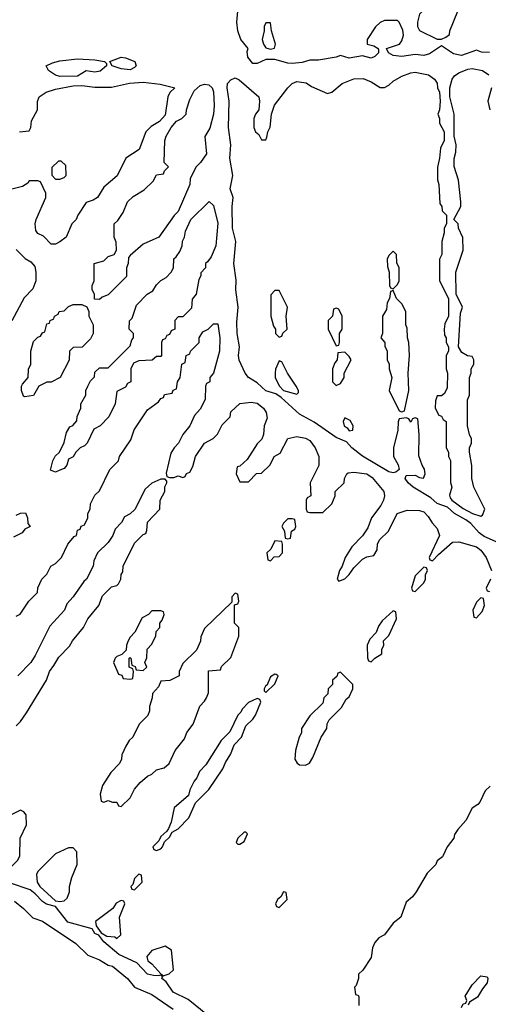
# Model space of a CAD drawing. Header units: inches. Extents: x 2710684 to 2828758, y 857022 to 965663.
# Tile 242 of 256: x 2751327 to 2753464, y 945473 to 949961. Entities that reach past the tile are written whole.
import ezdxf

# ---------------------------------------------------------------- set-up
doc = ezdxf.new("R2010")
doc.units = ezdxf.units.IN
doc.header["$MEASUREMENT"] = 0
doc.layers.add('C7954', color=7, linetype='Continuous')

msp = doc.modelspace()

# ---------------------------------------------------------------- linework, layer by layer
at = {"layer": 'C7954', "color": 4, "elevation": 12}
for points in [[(2753468.8, 949811.2), (2753432.5, 949812.5), (2753410, 949821.3), (2753341.8, 949798.2), (2753305, 949805), (2753250, 949841.2), (2753195.1, 949804.9), (2753170, 949798), (2753130, 949802), (2753070, 949793.3), (2753030, 949798.4), (2753009.2, 949810), (2752999, 949830), (2753059, 949850), (2753070, 949864.7), (2753077.2, 949890), (2753073.6, 949913.6), (2753058, 949950), (2753050, 949958), (2752990, 949958), (2752970, 949948), (2752950, 949928), (2752911.3, 949870), (2752912, 949850), (2752942, 949842), (2752961, 949830), (2752963.5, 949823.5), (2752963.8, 949810), (2752946.4, 949793.6), (2752930, 949786), (2752890, 949796.9), (2752830, 949785.4), (2752790, 949797), (2752770.3, 949789.7), (2752690, 949776.3), (2752650, 949776.3), (2752614.3, 949765.7), (2752570, 949761.5), (2752550, 949762.2), (2752490, 949779.5), (2752450, 949779.5), (2752410, 949760.5), (2752390, 949762), (2752366.6, 949790), (2752364, 949816), (2752368, 949830), (2752336, 949870), (2752320.9, 949910), (2752317.2, 949950), (2752321.8, 950000)], [(2753164, 950000), (2753150, 949986), (2753141, 949950), (2753141, 949930), (2753150, 949912), (2753230, 949872), (2753250, 949872), (2753270, 949882), (2753287.3, 949892.7), (2753288, 949910), (2753324.4, 950000)], [(2753510, 947576.9), (2753444.9, 947604.9), (2753421.6, 947621.6), (2753383.9, 947663.9), (2753361.7, 947681.7), (2753309.8, 947709.8), (2753278.2, 947738.2), (2753230, 947756.2), (2753201.5, 947781.4), (2753121.6, 947830), (2753098, 947850), (2753084.7, 947870), (2753090, 947882.8), (2753130, 947884.4), (2753150, 947874), (2753168.7, 947871.3), (2753176, 947890), (2753172.7, 947912.7), (2753162, 947930), (2753147.3, 947972.7), (2753148, 948070), (2753142, 948142), (2753130, 948146), (2753118, 948142), (2753110, 948126), (2753102, 948142), (2753090, 948146), (2753058, 948142), (2753052.7, 948127.3), (2753052, 948090), (2753031.3, 948010), (2753031, 947990), (2753031, 947970), (2753052.2, 947932.2), (2753057.3, 947910), (2753042.4, 947897.6), (2753030, 947895.4), (2753010, 947900.4), (2752890, 947971.1), (2752841.3, 948010), (2752816.8, 948036.8), (2752770, 948056.4), (2752670, 948126.9), (2752602.6, 948162.6), (2752518.9, 948238.9), (2752495.3, 948255.3), (2752449.8, 948269.8), (2752410, 948306), (2752369.8, 948329.8), (2752354.7, 948350), (2752328.4, 948408.4), (2752324.4, 948430), (2752328.7, 948470), (2752319, 948530), (2752317.8, 948582.2), (2752322.7, 948650), (2752312.8, 948730), (2752314, 948774), (2752303.5, 948850), (2752312.8, 948950), (2752297.2, 949010), (2752295.8, 949110), (2752300.5, 949150), (2752286.6, 949190), (2752298.3, 949250), (2752284.8, 949330), (2752289.8, 949390), (2752278.9, 949470), (2752282.3, 949590), (2752272.3, 949650), (2752274.3, 949670), (2752290, 949687), (2752310, 949695.8), (2752327.5, 949687.5), (2752418, 949610), (2752421, 949590), (2752418, 949550), (2752402, 949530), (2752394, 949510), (2752394, 949470), (2752402, 949450), (2752416.9, 949436.9), (2752430, 949414), (2752450, 949414), (2752454.6, 949425.4), (2752458, 949450), (2752468.4, 949471.6), (2752475.3, 949530), (2752489.1, 949570.9), (2752549.3, 949650.7), (2752568.7, 949670), (2752590, 949678.8), (2752633.7, 949673.7), (2752656.9, 949656.9), (2752730, 949624.7), (2752750, 949631.3), (2752798, 949670), (2752850, 949690.7), (2752892.8, 949692.8), (2752930, 949678), (2752970, 949652), (2752990, 949652), (2753010, 949662), (2753030, 949681), (2753070, 949702.8), (2753110, 949719.1), (2753130, 949722), (2753191.3, 949710), (2753218, 949690), (2753230.9, 949670.9), (2753232, 949650), (2753242, 949630), (2753244.7, 949590), (2753242, 949550), (2753234, 949530), (2753242, 949510), (2753242, 949490), (2753262, 949450), (2753262, 949410), (2753245.4, 949374.6), (2753242, 949330), (2753231.6, 949288.4), (2753231.6, 949231.6), (2753238, 949210), (2753243.6, 949123.6), (2753252, 949110), (2753254, 949090), (2753274, 949070), (2753274, 949030), (2753262, 949010), (2753262, 948990), (2753251.3, 948950), (2753251.3, 948890), (2753242, 948870), (2753242, 948770), (2753282, 948690), (2753282, 948610), (2753265.4, 948574.6), (2753262, 948550), (2753263.6, 948523.6), (2753272, 948510), (2753272, 948490), (2753282, 948470), (2753282, 948450), (2753272, 948430), (2753271.3, 948370), (2753278, 948350), (2753276.9, 948283.1), (2753263.6, 948256.4), (2753250, 948246), (2753230, 948246), (2753223.6, 948223.6), (2753222, 948190), (2753238, 948158), (2753250, 948154), (2753258, 948138), (2753272, 948130), (2753272, 948010), (2753282, 947990), (2753282, 947970), (2753290.9, 947950.9), (2753291.1, 947851.1), (2753298, 947830), (2753286.8, 947793.2), (2753290, 947782), (2753298, 947770), (2753350, 947733.4), (2753392, 947710), (2753430, 947698), (2753438, 947702), (2753448, 947730), (2753398, 947830), (2753389.1, 947869.1), (2753388.9, 947928.9), (2753378, 947990), (2753378, 948010), (2753388, 948030), (2753388, 948050), (2753378, 948070), (2753368.7, 948110), (2753368.4, 948228.4), (2753378, 948250), (2753378, 948330), (2753386, 948350), (2753386, 948370), (2753398, 948390), (2753398, 948410), (2753390, 948426), (2753368.4, 948428.4), (2753343.1, 948443.1), (2753328, 948470), (2753336.4, 948623.6), (2753346, 948650), (2753318, 948710), (2753315.3, 948810), (2753348.7, 948910), (2753348.4, 948968.4), (2753328, 949010), (2753326, 949030), (2753306, 949050), (2753338, 949110), (2753338, 949130), (2753328.7, 949230), (2753308.4, 949291.6), (2753308.4, 949328.4), (2753316.4, 949356.4), (2753318, 949390), (2753308, 949430), (2753308, 949530), (2753288, 949610), (2753288, 949650), (2753299, 949690), (2753310, 949704.7), (2753330, 949718.8), (2753370, 949735.5), (2753390, 949738), (2753438, 949730), (2753466, 949710)], [(2751326, 949450), (2751370, 949454), (2751378, 949470), (2751380.4, 949499.6), (2751408, 949550), (2751408.4, 949588.4), (2751415.3, 949610), (2751448, 949630), (2751490, 949644.9), (2751570, 949659.3), (2751610, 949660.5), (2751670, 949653), (2751746, 949654), (2751827.8, 949672.2), (2751890, 949676.4), (2751967.7, 949667.7), (2752034, 949650), (2752011.6, 949628.4), (2752002, 949610), (2751990, 949526), (2751963.6, 949496.4), (2751926.4, 949473.6), (2751902, 949450), (2751870.9, 949369.1), (2751811.3, 949330), (2751770.9, 949249.1), (2751710, 949198), (2751682, 949150), (2751662, 949138), (2751630, 949128), (2751591.3, 949070), (2751584.7, 949050), (2751564.7, 949030), (2751538, 948970), (2751510, 948948), (2751490, 948938), (2751470, 948938), (2751434.6, 948974.6), (2751410, 948986), (2751400.4, 949000.4), (2751398, 949030), (2751402, 949050), (2751446, 949150), (2751446, 949170), (2751422, 949222), (2751410, 949226), (2751370, 949226), (2751363.6, 949216.4), (2751339.6, 949200.4), (2751291.6, 949188.4)], [(2753478, 949650), (2753462, 949590), (2753471.3, 949550)], [(2751310, 948914), (2751351.6, 948871.6), (2751376.9, 948856.9), (2751395.3, 948835.3), (2751401, 948810), (2751401, 948770), (2751386, 948734), (2751347.5, 948692.5), (2751291.1, 948588.9)], [(2751310, 947242), (2751328.4, 947251.6), (2751368, 947310), (2751408, 947350), (2751409, 947371), (2751428, 947410), (2751450, 947434), (2751468, 947470), (2751490, 947482), (2751518, 947510), (2751546, 947570), (2751575.3, 947604.7), (2751586, 947610), (2751590, 947634), (2751602, 947638), (2751607.3, 947652.7), (2751622, 947658), (2751638, 947690), (2751638, 947710), (2751648, 947730), (2751650, 947754), (2751670, 947794), (2751690, 947814), (2751738, 947910), (2751778, 947950), (2751782, 947970), (2751833.6, 948046.4), (2751849.1, 948090.9), (2751910, 948182), (2751960.4, 948219.6), (2751970, 948234), (2751982, 948238), (2751987.3, 948252.7), (2752022, 948258), (2752027.3, 948272.7), (2752042, 948278), (2752046, 948310), (2752058, 948330), (2752066, 948390), (2752082, 948398), (2752086, 948430), (2752102, 948438), (2752106, 948450), (2752146, 948490), (2752146, 948510), (2752162, 948538), (2752186, 948550), (2752210, 948574), (2752230, 948574), (2752238.8, 948510), (2752237.3, 948450), (2752211.1, 948348.9), (2752194, 948330), (2752194, 948310), (2752178, 948302), (2752174, 948290), (2752172, 948230), (2752150, 948186), (2752123.6, 948156.4), (2752102, 948110), (2752071.3, 948070), (2752051.3, 948030), (2752031.3, 948010), (2752015.3, 947984.7), (2751994, 947894), (2751998, 947878), (2752010, 947874), (2752030, 947874), (2752050, 947882), (2752070, 947874), (2752082, 947878), (2752088, 947892), (2752102, 947898), (2752116.4, 947923.6), (2752128.7, 947970), (2752169.1, 948030.9), (2752208.4, 948051.6), (2752228.4, 948071.6), (2752250, 948114), (2752286, 948150), (2752290, 948174), (2752330, 948212), (2752382.7, 948217.3), (2752410, 948213.4), (2752438.8, 948190), (2752450.8, 948170), (2752455.3, 948144.7), (2752442, 948110), (2752438, 948070), (2752430.9, 948049.1), (2752410, 948028), (2752363.6, 947956.4), (2752330, 947926), (2752318, 947922), (2752314, 947890), (2752330, 947854), (2752370, 947854), (2752407.3, 947892.7), (2752430, 947894), (2752468.4, 947931.6), (2752488, 947970), (2752514.6, 947985.4), (2752548.9, 948051.1), (2752590, 948061), (2752630, 948054), (2752650, 948042.8), (2752674.8, 948010), (2752691, 947970), (2752691.1, 947928.9), (2752652, 947850), (2752654, 947790), (2752638, 947782), (2752634, 947770), (2752634, 947730), (2752638, 947718), (2752650, 947714), (2752710, 947714), (2752750, 947754), (2752766, 947790), (2752766, 947810), (2752806, 947850), (2752808, 947870), (2752818, 947890), (2752825.2, 947894.8), (2752850, 947898.8), (2752910.3, 947890.3), (2752934.7, 947874.7), (2752986.8, 947810), (2752990.8, 947790), (2752986, 947770), (2752973.7, 947746.3), (2752931.3, 947690), (2752914.8, 947645.2), (2752890, 947608), (2752842, 947558), (2752811.3, 947510), (2752798, 947470), (2752784.7, 947450), (2752774, 947410), (2752782, 947402), (2752810, 947412), (2752830, 947432), (2752850, 947462), (2752890, 947502), (2752910, 947512), (2752942, 947518), (2752956.4, 947543.6), (2752958, 947570), (2752968, 947590), (2753008, 947630), (2753048, 947710), (2753094.6, 947725.4), (2753150, 947724), (2753170, 947717.3), (2753190, 947696), (2753207.3, 947667.3), (2753230, 947642), (2753241, 947610), (2753194, 947510), (2753198, 947498), (2753210, 947494), (2753236.4, 947523.6), (2753301.2, 947578.8), (2753330, 947580.7), (2753410, 947557.3), (2753430, 947542.8), (2753454, 947510), (2753478, 947450)], [(2751310, 946742), (2751330, 946762), (2751358, 946802), (2751448.7, 946950), (2751462, 946990), (2751483.1, 947016.9), (2751504.7, 947055.3), (2751554.6, 947105.4), (2751568, 947130), (2751618, 947190), (2751638, 947230), (2751688, 947290), (2751704.7, 947335.3), (2751744.7, 947375.3), (2751770, 947382), (2751778, 947390), (2751788, 947410), (2751788.9, 947431.1), (2751796.4, 947443.6), (2751798, 947470), (2751850, 947574), (2751890, 947614), (2751902, 947618), (2751907.3, 947632.7), (2751909, 947671), (2751966, 947730), (2751968, 947770), (2751988, 947810), (2751988, 947832), (2751998, 947850), (2751998, 947858), (2751990, 947866), (2751970, 947866), (2751930, 947848), (2751899.6, 947820.4), (2751851.1, 947728.9), (2751830, 947708), (2751805.4, 947694.6), (2751790.9, 947669.1), (2751762, 947638), (2751751.3, 947610), (2751730, 947578), (2751682, 947530), (2751665.4, 947494.6), (2751662, 947470), (2751632, 947410), (2751619.6, 947400.4), (2751571.3, 947330), (2751542, 947298), (2751530.9, 947269.1), (2751463.6, 947196.4), (2751398, 947062), (2751378, 947030), (2751318, 946970)], [(2751310, 947702), (2751330, 947712), (2751352.7, 947712.7), (2751362, 947690), (2751363.6, 947663.6), (2751374, 947650), (2751350, 947638), (2751338, 947622), (2751298, 947602)], [(2753474, 947410), (2753454, 947370), (2753458, 947358), (2753470, 947354)], [(2753472.7, 946467.3), (2753450, 946446), (2753425.4, 946394.6), (2753416.9, 946383.1), (2753390, 946366), (2753362, 946310), (2753324.7, 946270), (2753310, 946246), (2753306, 946230), (2753276, 946190), (2753255.3, 946144.7), (2753230, 946126), (2753224.7, 946110), (2753184.7, 946070), (2753135.3, 945984.7), (2753118, 945962), (2753090, 945938), (2753064.7, 945870), (2753030, 945842), (2752990.7, 945789.3), (2752964, 945776), (2752946.4, 945753.6), (2752936, 945730), (2752930, 945686), (2752891.1, 945628.9), (2752872, 945610), (2752872, 945590), (2752862, 945558), (2752854, 945550), (2752858, 945518), (2752870, 945514), (2752872.7, 945507.3), (2752872.7, 945467.3)], [(2752182.6, 945422.6), (2752095.1, 945495.1), (2752027.4, 945527.4), (2751995.1, 945575.1), (2751975.3, 945590), (2751978, 945598), (2751970, 945606), (2751958, 945602), (2751936.7, 945603.3), (2751909.8, 945609.8), (2751861.2, 945661.2), (2751779.2, 945699.2), (2751710, 945758), (2751687, 945787), (2751670, 945795.3), (2751656.5, 945816.5), (2751546.7, 945846.7), (2751490, 945919), (2751449.7, 945929.7), (2751430, 945940.7), (2751396.9, 945976.9), (2751373.8, 945993.8), (2751284.2, 946024.2)], [(2751303.5, 945943.5), (2751344.7, 945910), (2751386.4, 945866.4), (2751430, 945851), (2751582, 945750), (2751636.9, 945696.9), (2751690, 945676), (2751730, 945650.8), (2751750, 945646), (2751818, 945590), (2751851, 945551), (2751930, 945517.3), (2752026, 945450)], [(2753342, 945458), (2753350, 945474), (2753362, 945478), (2753366, 945490), (2753358, 945510), (2753390, 945562), (2753430, 945602), (2753458, 945598), (2753462, 945590), (2753458, 945570), (2753436.9, 945543.1), (2753415.3, 945504.7), (2753378, 945482), (2753372, 945468)]]:
    msp.add_lwpolyline(points, dxfattribs=at)
for points in [[(2752470, 949946), (2752450, 949946), (2752442, 949930), (2752442, 949910), (2752432, 949870), (2752438, 949850), (2752450, 949832), (2752470, 949826.8), (2752488.4, 949831.6), (2752494, 949850), (2752475.3, 949910)], [(2751830, 949732), (2751790, 949736.2), (2751748, 949750), (2751738, 949770), (2751789.4, 949790.6), (2751810, 949787.3), (2751851.3, 949770), (2751857.3, 949750), (2751850, 949743.7)], [(2751670, 949722.4), (2751630, 949727.6), (2751590, 949703), (2751510, 949702.2), (2751490, 949708.3), (2751458, 949730), (2751448, 949750), (2751476.1, 949763.9), (2751510, 949773.4), (2751590, 949782), (2751670, 949778), (2751714, 949770), (2751722, 949762), (2751722.8, 949750), (2751693.3, 949726.7)], [(2751690, 948686), (2751667.3, 948687.3), (2751668, 948710), (2751658, 948730), (2751658, 948750), (2751666, 948770), (2751666, 948850), (2751710, 948862), (2751730, 948882), (2751758, 948890), (2751768, 948910), (2751767.3, 948947.3), (2751758, 948970), (2751758, 949030), (2751774.6, 949045.4), (2751798, 949082), (2751818, 949130), (2751844.7, 949155.3), (2751894.6, 949185.4), (2751935.3, 949224.7), (2751950, 949254), (2751982, 949258), (2751987.3, 949272.7), (2752006, 949290), (2751986, 949310), (2751988, 949410), (2751995.3, 949430), (2752018, 949470), (2752042, 949498), (2752066, 949510), (2752086, 949530), (2752088, 949550), (2752103.1, 949596.9), (2752123.1, 949636.9), (2752150, 949661), (2752170, 949666.8), (2752190, 949664), (2752204, 949650), (2752210, 949632), (2752214.4, 949570), (2752210.4, 949530), (2752193.2, 949466.8), (2752171.6, 949428.4), (2752178, 949350), (2752152, 949310), (2752132, 949290), (2752103.6, 949236.4), (2752102, 949210), (2752050, 949086), (2752031.6, 949068.4), (2751962, 948970), (2751890, 948938), (2751830, 948886), (2751823.6, 948876.4), (2751822, 948850), (2751814, 948830), (2751814, 948790), (2751730, 948706), (2751703.6, 948696.4)], [(2751516.4, 949316.4), (2751503.6, 949316.4), (2751472.7, 949287.3), (2751472.7, 949252.7), (2751490, 949234), (2751510, 949234), (2751530, 949242), (2751538, 949250), (2751536.4, 949296.4)], [(2751490, 947898), (2751467.3, 947907.3), (2751477.2, 947950), (2751489.1, 947970.9), (2751508, 947990), (2751530, 948034), (2751540.2, 948079.8), (2751555.3, 948104.7), (2751568.4, 948111.6), (2751587.3, 948132.7), (2751588.4, 948151.6), (2751606, 948190), (2751606, 948210), (2751628, 948250), (2751628.7, 948270), (2751638, 948290), (2751650, 948314), (2751667.3, 948332.7), (2751670, 948354), (2751690, 948374), (2751730, 948374), (2751830, 948474), (2751838, 948502), (2751846, 948510), (2751846, 948530), (2751826, 948550), (2751828, 948588), (2751839, 948601), (2751860.2, 948659.8), (2751908, 948710), (2751934.6, 948725.4), (2751950, 948752), (2751970, 948772), (2751994.6, 948785.4), (2752018, 948810), (2752028, 948830), (2752029, 948871), (2752040.4, 948879.6), (2752056.4, 948903.6), (2752068, 948930), (2752068.9, 948951.1), (2752078, 948970), (2752083.1, 948996.9), (2752108, 949050), (2752191.6, 949131.6), (2752210, 949114), (2752230, 949034), (2752222, 948930), (2752199.8, 948880.2), (2752183.6, 948856.4), (2752174, 948850), (2752174, 948830), (2752152.7, 948807.3), (2752152.7, 948792.7), (2752143.6, 948776.4), (2752132, 948710), (2752112.7, 948687.3), (2752110, 948646), (2752070, 948606), (2752050, 948606), (2752034, 948590), (2752034, 948550), (2752018, 948542), (2752010, 948526), (2751998, 948522), (2751990, 948506), (2751978, 948502), (2751974, 948490), (2751974, 948430), (2751970, 948426), (2751950, 948426), (2751931.6, 948408.4), (2751870, 948406), (2751845.4, 948394.6), (2751834, 948370), (2751834, 948310), (2751818, 948302), (2751810, 948286), (2751770, 948266), (2751762, 948210), (2751734, 948150), (2751694, 948110), (2751665.4, 948094.6), (2751634, 948030), (2751622, 948018), (2751602, 948010), (2751582, 947990), (2751571.3, 947968.7), (2751550, 947958), (2751541, 947930), (2751530, 947915.3), (2751510, 947908)], [(2753030, 948906), (2753010, 948886), (2753002, 948870), (2753003.6, 948836.4), (2753012, 948810), (2753014, 948750), (2753018, 948738), (2753030, 948734), (2753050, 948754), (2753058, 948770), (2753058, 948830), (2753047.3, 948852.7), (2753046, 948890)], [(2752510, 948726), (2752490, 948726), (2752472.7, 948707.3), (2752472, 948610), (2752483.6, 948563.6), (2752494, 948550), (2752494, 948530), (2752510, 948514), (2752522, 948518), (2752527.3, 948532.7), (2752546, 948550), (2752542, 948610), (2752548, 948650)], [(2753030, 948726), (2753018, 948722), (2753014, 948690), (2753002, 948670), (2752999.6, 948640.4), (2752982, 948610), (2752982, 948530), (2752974, 948510), (2752992, 948490), (2752992.7, 948472.7), (2753002, 948450), (2753002, 948410), (2753012, 948390), (2753012, 948370), (2753024.7, 948330), (2753012, 948270), (2753058, 948178), (2753070, 948174), (2753082, 948178), (2753102, 948270), (2753098, 948350), (2753104, 948430), (2753102, 948490), (2753095.3, 948510), (2753094.6, 948554.6), (2753088, 948570), (2753088, 948630), (2753070, 948666), (2753046, 948690)], [(2751350, 948242), (2751344.7, 948244.7), (2751335.3, 948270), (2751335.3, 948290), (2751340.2, 948299.8), (2751366, 948330), (2751367.3, 948367.3), (2751378, 948390), (2751378, 948450), (2751390, 948494), (2751410, 948514), (2751422, 948518), (2751430, 948534), (2751442, 948538), (2751450, 948574), (2751462, 948578), (2751466, 948590), (2751482, 948598), (2751486, 948610), (2751502, 948618), (2751506, 948630), (2751530, 948634), (2751550, 948654), (2751570, 948662), (2751610, 948662), (2751632.7, 948652.7), (2751642, 948630), (2751642, 948610), (2751662, 948570), (2751662, 948530), (2751650, 948506), (2751611.6, 948468.4), (2751570, 948466), (2751554, 948450), (2751551.6, 948408.4), (2751512, 948330), (2751470, 948308), (2751450, 948308), (2751414, 948290), (2751390, 948248)], [(2752770, 948646), (2752758, 948642), (2752754, 948610), (2752734, 948590), (2752734, 948550), (2752770, 948474), (2752782, 948478), (2752786, 948490), (2752786, 948530), (2752798, 948550), (2752798, 948610), (2752782, 948642)], [(2752810, 948446), (2752778, 948442), (2752774, 948410), (2752763.6, 948396.4), (2752754, 948370), (2752754, 948310), (2752770, 948294), (2752790, 948302), (2752806, 948330), (2752806, 948350), (2752838, 948410), (2752830, 948426)], [(2752510, 948406), (2752492.7, 948367.3), (2752492, 948350), (2752492, 948330), (2752510, 948292), (2752530, 948271.3), (2752590, 948254), (2752598, 948262), (2752598, 948270), (2752588, 948290), (2752548, 948350), (2752522, 948402)], [(2752810, 948146), (2752802, 948130), (2752807.3, 948110), (2752821, 948101), (2752830, 948087.3), (2752846, 948090), (2752848, 948110), (2752834.6, 948134.6)], [(2752570, 947686), (2752550, 947686), (2752530, 947666), (2752522, 947650), (2752534, 947630), (2752538, 947598), (2752550, 947594), (2752562, 947598), (2752566, 947630), (2752582, 947638), (2752586, 947650), (2752582, 947682)], [(2752490, 947586), (2752472.7, 947547.3), (2752454, 947530), (2752458, 947498), (2752470, 947494), (2752487.3, 947512.7), (2752510, 947514), (2752526, 947530), (2752526, 947570), (2752522, 947582)], [(2753170, 947466), (2753130, 947426), (2753114, 947370), (2753118, 947358), (2753130, 947354), (2753170, 947394), (2753178, 947410), (2753178, 947430), (2753186, 947450), (2753182, 947462)], [(2752310, 947346), (2752294, 947330), (2752294, 947306), (2752170, 947186), (2752152.7, 947147.3), (2752151.6, 947128.4), (2752132.7, 947087.3), (2752070, 947026), (2752054, 946990), (2752054, 946970), (2752011.6, 946948.4), (2751970, 946946), (2751959.8, 946920.2), (2751932, 946890), (2751931.3, 946870), (2751918, 946830), (2751918, 946810), (2751910.9, 946789.1), (2751872, 946750), (2751842, 946690), (2751825.4, 946674.6), (2751811.1, 946648.9), (2751792, 946610), (2751791.3, 946590), (2751782, 946570), (2751742, 946530), (2751704.7, 946470), (2751694, 946430), (2751698, 946398), (2751710, 946394), (2751730, 946402), (2751750, 946394), (2751770, 946394), (2751778, 946378), (2751790, 946374), (2751830, 946414), (2751850, 946454), (2751876.4, 946483.6), (2751910, 946512), (2751930, 946522), (2751950, 946542), (2751986, 946550), (2752008, 946570), (2752035.3, 946630), (2752078, 946682), (2752089.1, 946710.9), (2752118, 946750), (2752148.4, 946831.6), (2752170, 946854), (2752178, 946870), (2752187.3, 946892.7), (2752187.3, 946992.7), (2752242, 946998), (2752247.3, 947012.7), (2752290, 947054), (2752326, 947150), (2752326, 947190), (2752306, 947210), (2752306, 947294), (2752322, 947298), (2752326, 947310), (2752322, 947342)], [(2753430, 947326), (2753410, 947306), (2753394, 947270), (2753398, 947238), (2753410, 947234), (2753436.4, 947263.6), (2753446, 947290), (2753442, 947322)], [(2751970, 947266), (2751930, 947266), (2751914, 947250), (2751885.4, 947234.6), (2751851.6, 947168.4), (2751830, 947146), (2751822, 947130), (2751814, 947110), (2751812.7, 947087.3), (2751792.7, 947067.3), (2751770, 947058), (2751762, 947050), (2751754, 947030), (2751778, 946978), (2751792.7, 946972.7), (2751798, 946958), (2751830, 946954), (2751842, 946958), (2751846, 946990), (2751842, 947002), (2751826, 947010), (2751826, 947050), (2751830, 947054), (2751834, 947050), (2751838, 947018), (2751852.7, 947012.7), (2751858, 946998), (2751890, 946994), (2751906, 947010), (2751898, 947030), (2751907.3, 947052.7), (2751908.4, 947091.6), (2751930, 947114), (2751947.3, 947152.7), (2751948.4, 947171.6), (2751966, 947190), (2751966, 947210), (2751976.4, 947223.6), (2751986, 947250), (2751982, 947262)], [(2753030, 947266), (2752979.6, 947220.4), (2752963.6, 947196.4), (2752952.7, 947167.3), (2752923.6, 947136.4), (2752912, 947110), (2752912.7, 947052.7), (2752918, 947038), (2752930, 947034), (2752946, 947050), (2752978, 947070), (2752978, 947090), (2752988, 947110), (2752986, 947130), (2753010, 947154), (2753046, 947230), (2753042, 947262)], [(2752490, 946978), (2752470, 946966), (2752454, 946926), (2752450, 946926), (2752442, 946910), (2752442, 946902), (2752450, 946894), (2752490, 946934), (2752506, 946970), (2752496.4, 946976.4)], [(2752790, 946986), (2752778, 946982), (2752772.7, 946967.3), (2752754, 946950), (2752754, 946930), (2752734, 946910), (2752731.6, 946888.4), (2752714, 946870), (2752710, 946846), (2752650, 946788), (2752612, 946730), (2752611.3, 946710), (2752601, 946690), (2752584.7, 946630), (2752582, 946590), (2752591.6, 946571.6), (2752603.6, 946563.6), (2752630, 946562), (2752648.4, 946571.6), (2752663.1, 946596.9), (2752702, 946690), (2752728, 946730), (2752728.9, 946751.1), (2752738, 946770), (2752794.6, 946825.4), (2752816.4, 946863.6), (2752830, 946874), (2752846, 946910), (2752846, 946930)], [(2752410, 946866), (2752370, 946848), (2752342, 946818), (2752336, 946804), (2752322, 946790), (2752285.4, 946714.6), (2752245.4, 946674.6), (2752175.3, 946564.7), (2752146.4, 946533.6), (2752135.3, 946504.7), (2752122, 946490), (2752102, 946450), (2752096, 946424), (2752031.1, 946368.9), (2752016.9, 946303.1), (2752005.4, 946274.6), (2751998, 946262), (2751970, 946238), (2751962, 946218), (2751934, 946190), (2751938, 946178), (2751950, 946174), (2751970, 946182), (2751978, 946190), (2751987.3, 946212.7), (2752010, 946234), (2752022, 946258), (2752050, 946272), (2752098, 946322), (2752128.7, 946391.3), (2752190, 946452), (2752253.6, 946546.4), (2752264.7, 946575.3), (2752290, 946614), (2752304.7, 946655.3), (2752338, 946690), (2752358, 946742), (2752390, 946772), (2752402, 946790), (2752426, 946850), (2752422, 946862)], [(2751330, 946358), (2751285.4, 946334.6), (2751230, 946278), (2751171.6, 946248.4), (2751150, 946246), (2751142, 946230), (2751152, 946210), (2751162.8, 946202.8), (2751183.9, 946163.9), (2751197.3, 946150), (2751270, 946104), (2751290, 946101), (2751318, 946130), (2751328, 946150), (2751328.7, 946230), (2751358, 946290), (2751356.4, 946336.4), (2751346, 946350)], [(2752358, 946258), (2752350, 946258), (2752322, 946230), (2752314, 946210), (2752322, 946202), (2752330, 946202), (2752350, 946214), (2752366, 946250)], [(2751570, 946186), (2751550, 946186), (2751490, 946158), (2751410, 946078), (2751403.6, 946063.6), (2751406, 946030), (2751418, 946010), (2751490, 945944.7), (2751510, 945941), (2751530, 945944.7), (2751543.1, 945956.9), (2751554.6, 945985.4), (2751554, 946010), (2751564, 946050), (2751588.7, 946110), (2751587.3, 946167.3)], [(2751870, 946066), (2751850, 946046), (2751842, 946018), (2751834, 946010), (2751838, 945998), (2751850, 945994), (2751886, 946030), (2751882, 946062)], [(2752530, 945986), (2752518, 945962), (2752502, 945950), (2752494, 945930), (2752498, 945918), (2752510, 945914), (2752546, 945950), (2752542, 945982)], [(2751790, 945946), (2751767.1, 945932.9), (2751751.3, 945908.7), (2751672, 945850), (2751676, 945830), (2751698, 945798), (2751723.8, 945783.8), (2751759.9, 945779.9), (2751770, 945772), (2751788, 945790), (2751782, 945870), (2751806, 945930), (2751802, 945942)], [(2751990, 945738), (2751930, 945718), (2751906, 945690), (2751911, 945670), (2751930, 945657.3), (2751970, 945611), (2751982, 945602), (2751990, 945604.7), (2752008.9, 945611.1), (2752028, 945630), (2752019, 945719)]]:
    msp.add_lwpolyline(points, close=True, dxfattribs=at)

doc.saveas('drawing.dxf')
